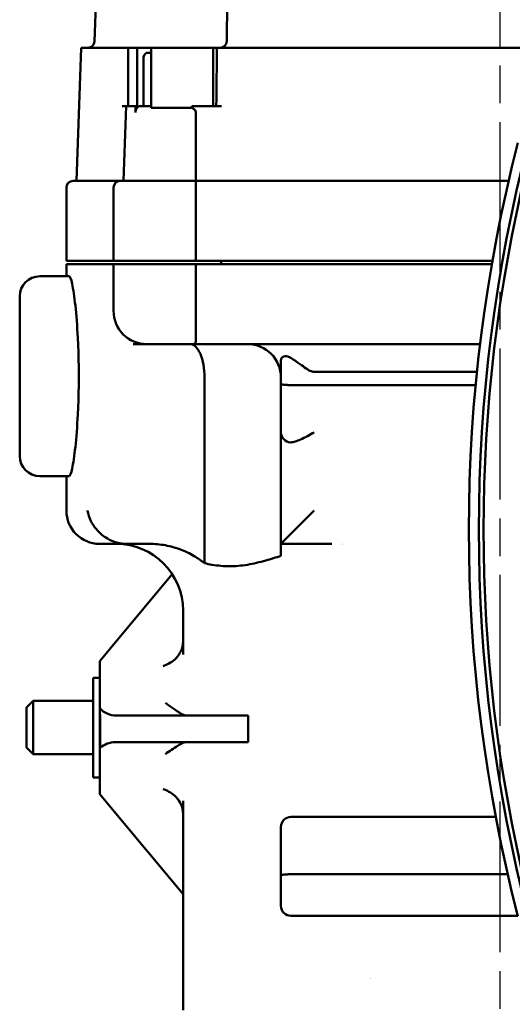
# Model space of a CAD drawing. Header units: millimetres. Extents: x 0 to 1680, y 0 to 1188.
# Tile 24 of 30: x 1135 to 1209, y 752 to 900. Entities that reach past the tile are written whole.
import ezdxf

# ---------------------------------------------------------------- set-up
doc = ezdxf.new("R2010")
doc.units = ezdxf.units.MM
doc.header["$LTSCALE"] = 4
doc.linetypes.add('CHAIN', pattern=[0.7087, 0.4724, -0.0591, 0.1181, -0.0591])
doc.layers.add('Видимый контур (ГОСТ)', color=7, linetype='Continuous', lineweight=50)
doc.layers.add('Осевая линия (ГОСТ)', color=7, linetype='Continuous', lineweight=25)

msp = doc.modelspace()

# ---------------------------------------------------------------- linework, layer by layer
at = {"layer": 'Видимый контур (ГОСТ)'}
for p, q in [((1149.964, 991.444), (1146.667, 897.009)), ((1144.633, 896.044), (1143.934, 876.044)), ((1144.633, 896.044), (1151.082, 896.044)), ((1151.704, 896.044), (1151.082, 896.044)), ((1151.704, 896.044), (1153.034, 896.044)), ((1151.704, 896.044), (1151.704, 887.294)), ((1153.034, 896.044), (1155.146, 896.044)), ((1153.034, 896.044), (1153.034, 887.294)), ((1154.615, 895.294), (1155.16, 895.294)), ((1155.146, 896.044), (1155.16, 896.044)), ((1155.146, 896.044), (1155.146, 895.294)), ((1155.16, 896.044), (1155.16, 887.045)), ((1155.16, 896.044), (1164.447, 896.044)), ((1165.013, 896.044), (1164.447, 896.044)), ((1164.447, 896.044), (1164.447, 887.294)), ((1165.778, 896.044), (1165.013, 896.044)), ((1165.778, 896.044), (1231.618, 896.044)), ((1154.012, 887.294), (1154.012, 894.494)), ((1151.398, 887.294), (1150.791, 887.294)), ((1151.398, 887.294), (1151.006, 876.044)), ((1151.398, 887.294), (1152.805, 887.294)), ((1152.805, 887.294), (1152.78, 886.329)), ((1153.034, 887.294), (1152.805, 887.294)), ((1153.529, 887.294), (1155.16, 887.294)), ((1165.68, 887.294), (1161.265, 887.294)), ((1161.246, 887.045), (1155.16, 887.045)), ((1143.434, 876.044), (1150.506, 876.044)), ((1150.506, 876.044), (1161.875, 876.044)), ((1161.875, 876.044), (1208.771, 876.044)), ((1142.434, 864.044), (1142.434, 875.044)), ((1149.506, 864.044), (1149.506, 875.044)), ((1161.875, 864.044), (1161.875, 875.044)), ((1149.506, 864.044), (1142.434, 864.044)), ((1149.506, 863.544), (1142.434, 863.544)), ((1142.434, 861.73), (1142.434, 863.544)), ((1161.875, 864.044), (1149.506, 864.044)), ((1161.875, 863.544), (1149.506, 863.544)), ((1149.506, 856.544), (1149.506, 863.544)), ((1206.332, 864.044), (1161.875, 864.044)), ((1206.245, 863.544), (1161.875, 863.544)), ((1161.875, 856.544), (1161.875, 863.544)), ((1165.639, 863.544), (1165.639, 864.044)), ((1142.879, 861.73), (1138.435, 861.73)), ((1135.435, 834.73), (1135.435, 858.73)), ((1154.506, 851.544), (1152.442, 851.544)), ((1161.687, 851.544), (1154.506, 851.544)), ((1175.084, 851.544), (1161.687, 851.544)), ((1204.481, 851.544), (1178.868, 851.544)), ((1174.623, 845.552), (1174.623, 849.116)), ((1179.588, 847.379), (1204.017, 847.379)), ((1163.167, 818.637), (1163.167, 846.544)), ((1174.623, 845.552), (1174.623, 838.289)), ((1203.823, 845.397), (1176.123, 845.397)), ((1174.623, 838.289), (1174.623, 821.544)), ((1142.879, 831.73), (1138.435, 831.73)), ((1142.434, 826.544), (1142.434, 831.73)), ((1179.623, 826.544), (1174.623, 821.544)), ((1151.435, 821.544), (1147.434, 821.544)), ((1154.937, 821.544), (1151.435, 821.544)), ((1174.623, 821.544), (1174.623, 819.744)), ((1174.623, 821.544), (1182.275, 821.544)), ((1158.31, 817.007), (1149.101, 805.956)), ((1159.934, 811.544), (1159.934, 804.948)), ((1149.101, 805.956), (1147.434, 803.956)), ((1147.434, 803.956), (1147.434, 803.187)), ((1147.434, 803.187), (1147.434, 797.655)), ((1146.434, 801.456), (1146.434, 786.456)), ((1147.434, 801.456), (1146.434, 801.456)), ((1136.434, 796.956), (1137.434, 797.956)), ((1137.434, 797.956), (1137.434, 789.956)), ((1146.434, 797.956), (1137.434, 797.956)), ((1147.434, 797.655), (1147.434, 796.864)), ((1136.434, 790.956), (1136.434, 796.956)), ((1147.434, 796.864), (1147.434, 796.147)), ((1147.434, 796.147), (1147.434, 796.114)), ((1147.434, 795.467), (1147.434, 796.114)), ((1149.966, 795.765), (1169.726, 795.765)), ((1169.726, 795.765), (1169.726, 791.765)), ((1147.434, 790.923), (1147.434, 795.467)), ((1147.52, 795.467), (1147.52, 790.923)), ((1169.726, 791.765), (1149.793, 791.765)), ((1136.434, 790.956), (1137.434, 789.956)), ((1146.434, 789.956), (1137.434, 789.956)), ((1147.52, 790.923), (1147.434, 790.923)), ((1147.434, 790.923), (1147.434, 789.963)), ((1147.434, 789.963), (1147.434, 784.725)), ((1147.434, 786.456), (1146.434, 786.456)), ((1147.434, 784.725), (1147.434, 783.956)), ((1147.434, 783.956), (1149.101, 781.956)), ((1159.934, 782.963), (1159.934, 755.373)), ((1149.101, 781.956), (1159.934, 768.956)), ((1206.843, 780.539), (1176.123, 780.539)), ((1174.623, 779.039), (1174.623, 771.776)), ((1208.636, 771.931), (1176.123, 771.931)), ((1174.623, 767.19), (1174.623, 771.776)), ((1210.15, 765.69), (1176.123, 765.69)), ((1159.934, 755.373), (1159.934, 754.445)), ((1159.934, 753.607), (1159.934, 754.445)), ((1159.934, 753.607), (1159.934, 751.544))]:
    msp.add_line(p, q, dxfattribs=at)
for centre, radius, start, end in [((1145.667, 897.044), 1, 270, 358), ((1165.489, 897.044), 1, 270, 359.22517), ((1435.621, 823.692), 232.812, 165.55894, 194.44106), ((1435.621, 823.692), 231.313, 165.4619, 194.5381), ((1435.621, 823.692), 230.614, 166.41796, 193.58204), ((1143.434, 875.044), 1, 90, 180), ((1150.506, 875.044), 1, 90, 180), ((1138.435, 858.73), 3, 90, 180), ((1154.506, 856.544), 5, 180, 270), ((1169.623, 846.544), 5, 0, 90), ((1178.866, 1002.256), 150.712, 269.77828, 270.00076), ((1176.123, 838.289), 1.5, 180, 267.29791), ((1138.435, 834.73), 3, 180, 270), ((1147.434, 826.544), 5, 180, 270), ((1149.934, 811.544), 10, 0, 90), ((1173.822, 834.044), 16, 308.60966, 308.6126), ((1176.123, 779.039), 1.5, 90, 180), ((1176.123, 767.19), 1.5, 180, 270), ((1173.822, 749.044), 16, 27.06426, 27.07156)]:
    msp.add_arc(centre, radius, start, end, dxfattribs=at)
for centre, major_axis, ratio, start_param, end_param in [((1161.006, 846.544), (0, -5), 0.4320727, 1.5707963, 3.1415927), ((1149.966, 798.765), (-3.273, 0), 0.916642, 0.6862932, 1.5707963), ((1136.79, 793.956), (10.909, 0), 0.916642, 0.2175402, 0.2208942), ((1144.247, 795.467), (3.273, 0), 0.916642, 0, 0.2175402), ((1149.793, 788.765), (-3.273, 0), 0.916642, 4.712389, 5.4801563)]:
    msp.add_ellipse(centre, major_axis=major_axis, ratio=ratio, start_param=start_param, end_param=end_param, dxfattribs=at)
for points, knots in [([(1166.489, 897.03), (1166.574, 903.343), (1166.652, 909.656), (1166.796, 922.282), (1166.861, 928.595), (1166.978, 941.221), (1167.03, 947.534), (1167.121, 960.161), (1167.16, 966.474), (1167.224, 979.1), (1167.25, 985.413), (1167.269, 991.726)], [0.3950657, 0.3950657, 0.3950657, 0.3950657, 2.2907725, 2.2907725, 4.1864794, 4.1864794, 6.0821862, 6.0821862, 7.977893, 7.977893, 9.8735999, 9.8735999, 9.8735999, 9.8735999]), ([(1154.012, 894.494), (1154.012, 894.592), (1154.029, 894.707), (1154.085, 894.889), (1154.135, 894.988), (1154.239, 895.128), (1154.314, 895.194), (1154.452, 895.27), (1154.54, 895.294), (1154.615, 895.294)], [0, 0, 0, 0, 0.02946755, 0.02946755, 0.05915885, 0.05915885, 0.08916289, 0.08916289, 0.11950557, 0.11950557, 0.11950557, 0.11950557]), ([(1152.78, 886.329), (1152.784, 886.443), (1152.805, 886.572), (1152.872, 886.789), (1152.933, 886.912), (1153.063, 887.087), (1153.156, 887.17), (1153.327, 887.265), (1153.437, 887.294), (1153.529, 887.294)], [-0.59264116, -0.59264116, -0.59264116, -0.59264116, -0.55917437, -0.55917437, -0.52209316, -0.52209316, -0.48476501, -0.48476501, -0.44717103, -0.44717103, -0.44717103, -0.44717103]), ([(1161.246, 887.045), (1161.419, 886.97), (1161.553, 886.881), (1161.719, 886.718), (1161.777, 886.64), (1161.845, 886.485), (1161.862, 886.414), (1161.863, 886.336), (1161.863, 886.332), (1161.863, 886.329)], [0.721306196, 0.721306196, 0.721306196, 0.721306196, 0.762128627, 0.762128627, 0.789782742, 0.789782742, 0.809787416, 0.809787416, 0.810787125, 0.810787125, 0.810787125, 0.810787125]), ([(1161.875, 876.044), (1161.875, 876.044), (1161.876, 876.036), (1161.876, 876.021), (1161.876, 876.006), (1161.876, 875.984), (1161.876, 875.955), (1161.877, 875.902), (1161.876, 875.826), (1161.876, 875.732), (1161.876, 875.64), (1161.875, 875.531), (1161.875, 875.413), (1161.875, 875.295), (1161.875, 875.17), (1161.875, 875.044)], [-0.31991784, -0.31991784, -0.31991784, -0.31991784, -0.29776324, -0.29776324, -0.29776324, -0.27614568, -0.27614568, -0.27614568, -0.23632802, -0.23632802, -0.23632802, -0.19773567, -0.19773567, -0.19773567, -0.15972751, -0.15972751, -0.15972751, -0.15972751]), ([(1142.879, 861.73), (1142.996, 861.73), (1143.146, 861.352), (1143.467, 859.818), (1143.637, 858.662), (1143.924, 855.999), (1144.06, 854.315), (1144.201, 851.545), (1144.237, 850.582), (1144.285, 848.646), (1144.296, 847.672), (1144.296, 846.73), (1144.296, 845.788), (1144.285, 844.814), (1144.237, 842.877), (1144.201, 841.914), (1144.06, 839.145), (1143.924, 837.461), (1143.637, 834.797), (1143.467, 833.641), (1143.146, 832.107), (1142.996, 831.73), (1142.879, 831.73)], [6.7869652, 6.7869652, 6.7869652, 6.7869652, 7.3541853, 7.3541853, 7.9214054, 7.9214054, 8.4866387, 8.4866387, 8.7692553, 8.7692553, 9.051872, 9.051872, 9.051872, 9.3344887, 9.3344887, 9.6171053, 9.6171053, 10.1823386, 10.1823386, 10.7495587, 10.7495587, 11.3167788, 11.3167788, 11.3167788, 11.3167788]), ([(1161.687, 851.544), (1161.688, 851.544), (1161.688, 851.544), (1161.724, 851.545), (1161.753, 851.582), (1161.8, 851.734), (1161.817, 851.848), (1161.855, 852.265), (1161.866, 852.64), (1161.877, 853.569), (1161.877, 854.108), (1161.876, 855.286), (1161.875, 855.911), (1161.875, 856.544)], [-0.00123871, -0.00123871, -0.00123871, -0.00123871, 0, 0, 0.11230041, 0.11230041, 0.22532328, 0.22532328, 0.42312463, 0.42312463, 0.61553741, 0.61553741, 0.80562786, 0.80562786, 0.80562786, 0.80562786]), ([(1175.084, 851.544), (1175.335, 851.541), (1175.565, 851.545), (1176.735, 851.55), (1177.578, 851.546), (1178.282, 851.545)], [1.8687187, 1.8687187, 1.8687187, 1.8687187, 1.95101298, 1.95101298, 2.292788, 2.292788, 2.292788, 2.292788]), ([(1174.623, 849.116), (1174.623, 849.117), (1174.623, 849.117), (1174.623, 849.216), (1174.64, 849.302), (1174.711, 849.465), (1174.774, 849.541), (1174.963, 849.667), (1175.091, 849.707), (1175.368, 849.729), (1175.513, 849.715), (1175.817, 849.634), (1175.973, 849.566), (1176.123, 849.471)], [0.47194555, 0.47194555, 0.47194555, 0.47194555, 0.47224941, 0.47224941, 0.55652837, 0.55652837, 0.65819706, 0.65819706, 0.77436783, 0.77436783, 0.88093902, 0.88093902, 0.99237274, 0.99237274, 0.99237274, 0.99237274]), ([(1176.123, 849.471), (1177.083, 848.866), (1177.827, 848.284), (1178.661, 847.719), (1178.907, 847.567), (1179.235, 847.436), (1179.339, 847.405), (1179.493, 847.383), (1179.54, 847.379), (1179.588, 847.379)], [-0.28981293, -0.28981293, -0.28981293, -0.28981293, -0.12486342, -0.12486342, -0.05019221, -0.05019221, -0.01785763, -0.01785763, -0.00350497, -0.00350497, -0.00350497, -0.00350497]), ([(1174.623, 845.552), (1174.623, 845.552), (1174.623, 845.551), (1174.624, 845.529), (1174.665, 845.507), (1174.822, 845.469), (1174.933, 845.452), (1175.211, 845.425), (1175.375, 845.415), (1175.736, 845.401), (1175.928, 845.397), (1176.123, 845.397)], [-0.63119122, -0.63119122, -0.63119122, -0.63119122, -0.63023482, -0.63023482, -0.54927417, -0.54927417, -0.47092251, -0.47092251, -0.39293588, -0.39293588, -0.31511741, -0.31511741, -0.31511741, -0.31511741]), ([(1179.623, 838.289), (1179.297, 838.111), (1178.941, 837.915), (1178.236, 837.544), (1177.887, 837.369), (1177.316, 837.113), (1177.04, 837), (1176.543, 836.847), (1176.32, 836.8), (1176.123, 836.791)], [0, 0, 0, 0, 0.11150198, 0.11150198, 0.22300396, 0.22300396, 0.31444227, 0.31444227, 0.39595144, 0.39595144, 0.39595144, 0.39595144]), ([(1176.123, 836.791), (1176.111, 836.79), (1176.099, 836.79), (1176.076, 836.79), (1176.064, 836.79), (1176.052, 836.791)], [0.2196960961, 0.2196960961, 0.2196960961, 0.2196960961, 0.2246446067, 0.2246446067, 0.2295931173, 0.2295931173, 0.2295931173, 0.2295931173]), ([(1145.611, 826.544), (1145.612, 826.54), (1145.612, 826.537), (1145.701, 826.01), (1145.873, 825.482), (1146.37, 824.486), (1146.691, 824.01), (1147.502, 823.117), (1148.002, 822.696), (1149.023, 822.095), (1149.505, 821.882), (1150.194, 821.691), (1150.368, 821.652), (1150.543, 821.621)], [-2.2559369, -2.2559369, -2.2559369, -2.2559369, -2.2541965, -2.2541965, -1.980461, -1.980461, -1.719549, -1.719549, -1.4528166, -1.4528166, -1.2530121, -1.2530121, -1.1866232, -1.1866232, -1.1866232, -1.1866232]), ([(1163.167, 818.637), (1162.698, 819.02), (1162.172, 819.39), (1160.943, 820.117), (1160.226, 820.452), (1158.857, 820.964), (1158.076, 821.186), (1156.485, 821.476), (1155.677, 821.544), (1154.937, 821.544)], [-2.39819558, -2.39819558, -2.39819558, -2.39819558, -2.22204711, -2.22204711, -2.00564048, -2.00564048, -1.78362959, -1.78362959, -1.5616187, -1.5616187, -1.5616187, -1.5616187]), ([(1174.623, 819.744), (1173.874, 819.509), (1173.114, 819.276), (1171.43, 818.801), (1170.505, 818.573), (1168.685, 818.264), (1167.79, 818.184), (1166.931, 818.184), (1166.072, 818.184), (1165.177, 818.264), (1163.902, 818.48), (1163.535, 818.554), (1163.167, 818.637)], [-1.0623105, -1.0623105, -1.0623105, -1.0623105, -0.7519808, -0.7519808, -0.3759904, -0.3759904, 0, 0, 0, 0.3759904, 0.3759904, 0.5266952, 0.5266952, 0.5266952, 0.5266952]), ([(1159.816, 805.956), (1159.736, 805.677), (1159.62, 805.411), (1159.261, 804.798), (1158.977, 804.458), (1158.131, 803.717), (1157.533, 803.39), (1156.939, 803.188), (1156.937, 803.187), (1156.934, 803.187)], [-0.50336918, -0.50336918, -0.50336918, -0.50336918, -0.39619989, -0.39619989, -0.23598375, -0.23598375, 0, 0, 0.0009964, 0.0009964, 0.0009964, 0.0009964]), ([(1157.307, 797.655), (1157.727, 797.334), (1158.154, 797.027), (1158.553, 796.754), (1158.742, 796.625), (1158.928, 796.501), (1159.106, 796.387), (1159.278, 796.276), (1159.442, 796.174), (1159.592, 796.085), (1159.804, 795.961), (1159.992, 795.862), (1160.138, 795.808), (1160.214, 795.78), (1160.278, 795.765), (1160.326, 795.765)], [-0.50136918, -0.50136918, -0.50136918, -0.50136918, -0.33984898, -0.33984898, -0.33984898, -0.2633091, -0.2633091, -0.2633091, -0.18918409, -0.18918409, -0.18918409, -0.08482645, -0.08482645, -0.08482645, -0.03018063, -0.03018063, -0.03018063, -0.03018063]), ([(1160.287, 791.765), (1160.195, 791.765), (1160.063, 791.722), (1159.903, 791.65), (1159.686, 791.552), (1159.422, 791.403), (1159.136, 791.229), (1159.122, 791.22), (1159.108, 791.212), (1159.094, 791.203), (1158.56, 790.875), (1157.921, 790.442), (1157.293, 789.969), (1157.291, 789.967), (1157.288, 789.965), (1157.285, 789.963)], [-0.47888242, -0.47888242, -0.47888242, -0.47888242, -0.38177978, -0.38177978, -0.38177978, -0.25006901, -0.25006901, -0.25006901, -0.24364467, -0.24364467, -0.24364467, 0, 0, 0, 0.00105959, 0.00105959, 0.00105959, 0.00105959]), ([(1159.816, 781.956), (1159.736, 782.235), (1159.62, 782.5), (1159.261, 783.113), (1158.977, 783.453), (1158.131, 784.194), (1157.533, 784.522), (1156.939, 784.723), (1156.937, 784.724), (1156.934, 784.725)], [0.68923127, 0.68923127, 0.68923127, 0.68923127, 0.7775946, 0.7775946, 0.90969616, 0.90969616, 1.10426971, 1.10426971, 1.10509126, 1.10509126, 1.10509126, 1.10509126]), ([(1174.623, 771.776), (1174.623, 771.776), (1174.623, 771.777), (1174.624, 771.8), (1174.665, 771.821), (1174.822, 771.859), (1174.933, 771.876), (1175.211, 771.903), (1175.375, 771.913), (1175.736, 771.928), (1175.928, 771.931), (1176.123, 771.931)], [-0.0009564, -0.0009564, -0.0009564, -0.0009564, 0, 0, 0.08096066, 0.08096066, 0.15931231, 0.15931231, 0.23729895, 0.23729895, 0.31511741, 0.31511741, 0.31511741, 0.31511741])]:
    msp.add_open_spline(points, degree=3, knots=knots, dxfattribs=at)
for points in [[(1164.916, 887.294), (1164.956, 890.21), (1164.988, 893.127), (1165.013, 896.044)], [(1161.265, 887.294), (1161.258, 887.211), (1161.252, 887.128), (1161.246, 887.045)], [(1161.87, 876.044), (1161.868, 879.43), (1161.866, 882.88), (1161.863, 886.329)], [(1151.435, 821.544), (1151.152, 821.544), (1150.846, 821.568), (1150.543, 821.621)], [(1159.816, 805.956), (1159.89, 806.233), (1159.934, 806.534), (1159.934, 806.801)], [(1159.934, 781.111), (1159.934, 781.378), (1159.89, 781.679), (1159.816, 781.956)]]:
    msp.add_open_spline(points, degree=3, dxfattribs=at)
at = {"layer": 'Осевая линия (ГОСТ)', "linetype": 'CHAIN', "ltscale": 11.993792}
msp.add_line((1207.434, 1020.883), (1207.434, 719.19), dxfattribs=at)

doc.saveas('drawing.dxf')
